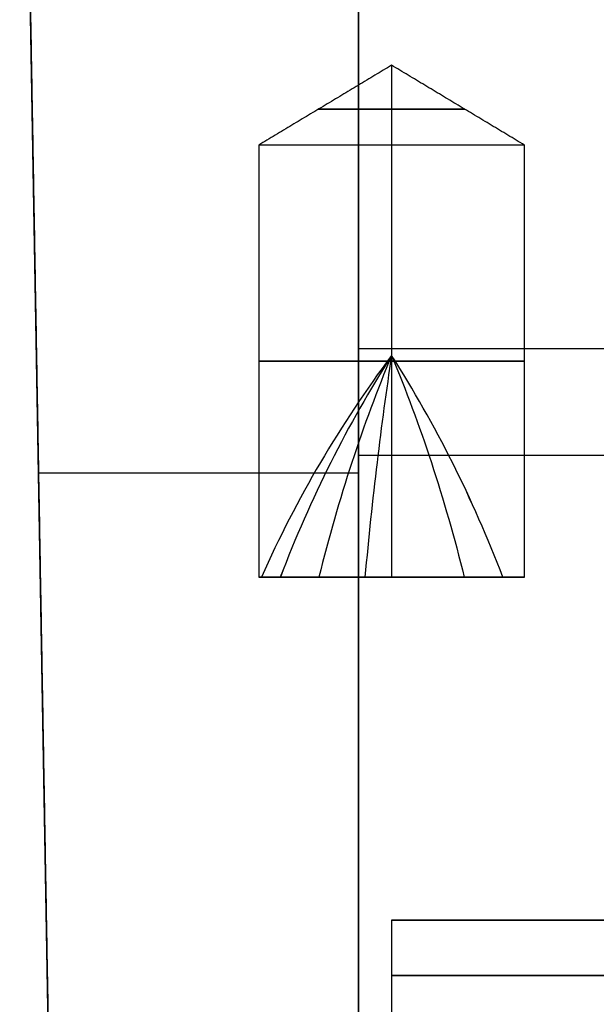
# Model space of a CAD drawing. Header units: millimetres. Extents: x 0 to 284, y -110 to 65.
# Tile 171 of 227: x 257.14 to 262.35, y -49.76 to -40.87. Entities that reach past the tile are written whole.
import ezdxf

# ---------------------------------------------------------------- set-up
doc = ezdxf.new("R2010")
doc.units = ezdxf.units.MM
doc.layers.add('Layer 01', color=7, linetype='Continuous', true_color=0x000000)

# ---------------------------------------------------------------- blocks, each defined once
blk = doc.blocks.new('Block 01')
at = {"layer": 'Layer 01'}
for p, q in [((257.4, -50, -13.7), (257.2247, -39.9583, -13.7)), ((260.5, -41.279, -22.3), (260.5, -42, -21.1)), ((260.5, -41.279, -22.3), (260.5, -42, -23.5)), ((260.5, -41.279, -5.1), (260.5, -42, -3.9)), ((260.5, -41.279, -5.1), (260.5, -42, -6.3)), ((260.5, -42, -21.1), (260.5, -45.9025, -21.1)), ((260.5, -42, -23.5), (260.5, -45.9025, -23.5)), ((260.5, -42, -3.9), (260.5, -45.9025, -3.9)), ((260.5, -42, -6.3), (260.5, -45.9025, -6.3)), ((278, -43.8391, -25.5075), (260.2, -43.8391, -25.5075)), ((257.3085, -44.7594, -4.8), (257.3085, -44.7594, -22.6)), ((278, -44.8036, -1.9093), (260.2, -44.8036, -1.9093)), ((260.5, -49, -13.7), (260.5, -50, -13.7)), ((262.5, -49, -13.7), (260.5, -49, -13.7))]:
    blk.add_line(p, q, dxfattribs=at)
at = {"layer": 'Layer 01', "extrusion": (0, 0, -1)}
blk.add_arc((-289.5, -7, -18.5), 60, 293.670009, 325.013929, dxfattribs=at)
at = {"layer": 'Layer 01', "extrusion": (0, -1, 0)}
for centre, radius, start, end in [((260.5, -22.3, 41.6756), 0.6601, 0, 180), ((260.5, -22.3, 41.6756), 0.6601, 180, 0), ((260.5, -22.3, 43.9512), 1.2, 0, 180), ((260.5, -22.3, 43.9512), 1.2, 180, 0), ((260.5, -5.1, 43.9512), 1.2, 0, 180), ((260.5, -5.1, 43.9512), 1.2, 180, 0), ((269.1, -13.7, 49.5), 8.6, 90, 270)]:
    blk.add_arc(centre, radius, start, end, dxfattribs=at)
at = {"layer": 'Layer 01', "extrusion": (0, -1, 1.11966e-15)}
for start, end in [(0, 180), (180, 0)]:
    blk.add_arc((260.5, -5.1, 41.6756), 0.6601, start, end, dxfattribs=at)
at = {"layer": 'Layer 01', "extrusion": (0, -1, 6.10623e-16)}
for centre in [(260.5, -22.3, 42), (260.5, -5.1, 42)]:
    blk.add_arc(centre, 1.2, 0, 180, dxfattribs=at)
at = {"layer": 'Layer 01', "extrusion": (0, 1, -6.10623e-16)}
for centre in [(-260.5, -22.3, -42), (-260.5, -5.1, -42)]:
    blk.add_arc(centre, 1.2, 180, 0, dxfattribs=at)
at = {"layer": 'Layer 01', "extrusion": (-0.200353, -5.06196e-16, 0.979724)}
blk.add_arc((50.2134, 259.0146, -74.0399), 10.4, 232.62322, 245.51162, dxfattribs=at)
at = {"layer": 'Layer 01', "extrusion": (-0.546944, -7.09743e-15, 0.837169)}
blk.add_arc((50.2134, 214.1502, -161.1478), 10.4, 232.62322, 245.51162, dxfattribs=at)
at = {"layer": 'Layer 01', "extrusion": (-0.546944, -6.6737e-15, 0.837169)}
blk.add_arc((50.2134, 223.5576, -146.7485), 10.4, 232.62322, 245.51162, dxfattribs=at)
at = {"layer": 'Layer 01', "extrusion": (0.837169, -2.48425e-16, 0.546944)}
blk.add_arc((-50.2134, -155.013, 215.2931), 10.4, 52.62322, 65.51162, dxfattribs=at)
at = {"layer": 'Layer 01', "extrusion": (0.979724, -5.06196e-16, 0.200353)}
blk.add_arc((-50.2134, -82.3043, 250.7501), 10.4, 52.62322, 65.51162, dxfattribs=at)
at = {"layer": 'Layer 01', "extrusion": (-0.546944, -4.661e-15, 0.837169)}
blk.add_arc((50.2134, 197.6212, -161.1478), 10.4, 114.48838, 127.37678, dxfattribs=at)
at = {"layer": 'Layer 01', "extrusion": (-0.837169, -5.06196e-16, -0.546944)}
blk.add_arc((50.2134, -152.8833, -205.8857), 10.4, 232.62322, 245.51162, dxfattribs=at)
at = {"layer": 'Layer 01', "extrusion": (-0.546944, -1.41949e-14, 0.837169)}
blk.add_arc((50.2134, 207.0287, -146.7485), 10.4, 114.48838, 127.37678, dxfattribs=at)
at = {"layer": 'Layer 01', "extrusion": (-0.837169, -2.48425e-16, -0.546944)}
blk.add_arc((50.2134, -138.484, -215.2931), 10.4, 232.62322, 245.51162, dxfattribs=at)
at = {"layer": 'Layer 01'}
blk.add_arc((289.5, -7, 18.5), 55, 222.91594, 247.97215, dxfattribs=at)
at = {"layer": 'Layer 01', "extrusion": (0, 1, -5.87289e-16)}
blk.add_arc((-260.2, -4.8, -44.959), 2.888, 0, 90, dxfattribs=at)
at = {"layer": 'Layer 01', "extrusion": (1.26161e-16, 1, -4.23772e-16)}
blk.add_arc((-260.5, -22.3, -45.9025), 1.2, 0, 146.84238, dxfattribs=at)
at = {"layer": 'Layer 01', "extrusion": (-2.57291e-15, 1, -7.65982e-16)}
for start, end in [(326.84238, 0), (146.84238, 180)]:
    blk.add_arc((-260.5, -22.3, -45.9025), 1.2, start, end, dxfattribs=at)
at = {"layer": 'Layer 01', "extrusion": (2.80381e-15, 1, 1.40803e-15)}
blk.add_arc((-260.5, -5.1, -45.9025), 1.2, 360, 146.84238, dxfattribs=at)
at = {"layer": 'Layer 01', "extrusion": (-3.8937e-14, 1, -7.65982e-16)}
blk.add_arc((-260.5, -5.1, -45.9025), 1.2, 326.84238, 0, dxfattribs=at)
at = {"layer": 'Layer 01', "extrusion": (1.05618e-16, 1, -3.54769e-16)}
blk.add_arc((-260.5, -22.3, -45.9025), 1.2, 180, 326.84238, dxfattribs=at)
at = {"layer": 'Layer 01', "extrusion": (-2.59257e-15, 1, -2.11757e-15)}
blk.add_arc((-260.5, -5.1, -45.9025), 1.2, 180, 326.84238, dxfattribs=at)
at = {"layer": 'Layer 01', "extrusion": (3.37911e-14, 1, -7.65982e-16)}
blk.add_arc((-260.5, -5.1, -45.9025), 1.2, 146.84238, 180, dxfattribs=at)
at = {"layer": 'Layer 01', "extrusion": (9.13859e-18, -1, 1.23932e-15)}
blk.add_arc((269.1, -13.7, 49), 8.6, 90, 270, dxfattribs=at)
at = {"layer": 'Layer 01'}
for points, degree in [([(260.2, -39.0455, -25.5912), (260.2, -44.5227, -25.4956), (260.2, -50, -25.4)], 2), ([(257.4, -50, -22.6), (257.3085, -44.7594, -22.6), (257.217, -39.5188, -22.6)], 2), ([(260.2, -50, -2), (260.2, -44.959, -1.912), (260.2, -39.918, -1.824)], 2), ([(257.2249, -39.9699, -4.8), (257.3125, -44.9849, -4.8), (257.4, -50, -4.8)], 2), ([(260.5, -41.279, -22.3), (259.9, -41.6395, -22.3), (259.3, -42, -22.3)], 2), ([(260.5, -41.279, -5.1), (259.9, -41.6395, -5.1), (259.3, -42, -5.1)], 2), ([(261.7, -42, -22.3), (261.1, -41.6395, -22.3), (260.5, -41.279, -22.3)], 2), ([(261.7, -42, -5.1), (261.1, -41.6395, -5.1), (260.5, -41.279, -5.1)], 2), ([(259.3, -42, -22.3), (259.3, -43.9512, -22.3), (259.3, -45.9025, -22.3)], 2), ([(259.3, -42, -5.1), (259.3, -43.9512, -5.1), (259.3, -45.9025, -5.1)], 2), ([(261.7, -45.9025, -22.3), (261.7, -43.9512, -22.3), (261.7, -42, -22.3)], 2), ([(261.7, -45.9025, -5.1), (261.7, -43.9512, -5.1), (261.7, -42, -5.1)], 2), ([(249.2206, -44.4509, 0.7967), (253.9648, -49.5534, 0.881), (259.6791, -53.7359, 0.9826), (265.9768, -56.7158, 1.0945)], 3)]:
    blk.add_open_spline(points, degree=degree, dxfattribs=at)
for points, weights in [([(265.9768, -56.7158, 35.9055), (259.6791, -53.7359, 36.0174), (253.9648, -49.5534, 36.119), (249.2206, -44.4509, 36.2033)], [0.999999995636, 0.999999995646, 0.999999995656, 0.999999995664]), ([(265.8623, -56.9839, 0.389), (259.5329, -53.9898, 0.2778), (253.7861, -49.7855, 0.1769), (249.0143, -44.6541, 0.0931)], [0.854870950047, 0.855222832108, 0.855541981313, 0.85580615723]), ([(249.0143, -44.6541, 36.9069), (253.7861, -49.7855, 36.8231), (259.5329, -53.9897, 36.7222), (265.8623, -56.9839, 36.611)], [0.855806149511, 0.855541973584, 0.855222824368, 0.854870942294])]:
    blk.add_rational_spline(points, weights, degree=3, dxfattribs=at)
for points in [[(265.5666, -57.6197, 0.0946), (262.3523, -56.0989, 0.0385), (259.3105, -54.2884, -0.0146), (253.5723, -50.0881, -0.1147), (250.9268, -47.7357, -0.1609), (248.5057, -45.1318, -0.2032)], [(248.5057, -45.1318, 37.2032), (250.927, -47.736, 37.1609), (253.5723, -50.0882, 37.1147), (259.3106, -54.2883, 37.0146), (262.3526, -56.099, 36.9615), (265.5666, -57.6197, 36.9054)]]:
    blk.add_open_spline(points, degree=3, knots=[-21.304814, -21.304814, -21.304814, -21.304814, -10.652407, -10.652407, 0, 0, 0, 0], dxfattribs=at)

msp = doc.modelspace()

# ---------------------------------------------------------------- block references
at = {"layer": 'Layer 01'}
msp.add_blockref('Block 01', (0, 0), dxfattribs=at)

doc.saveas('drawing.dxf')
